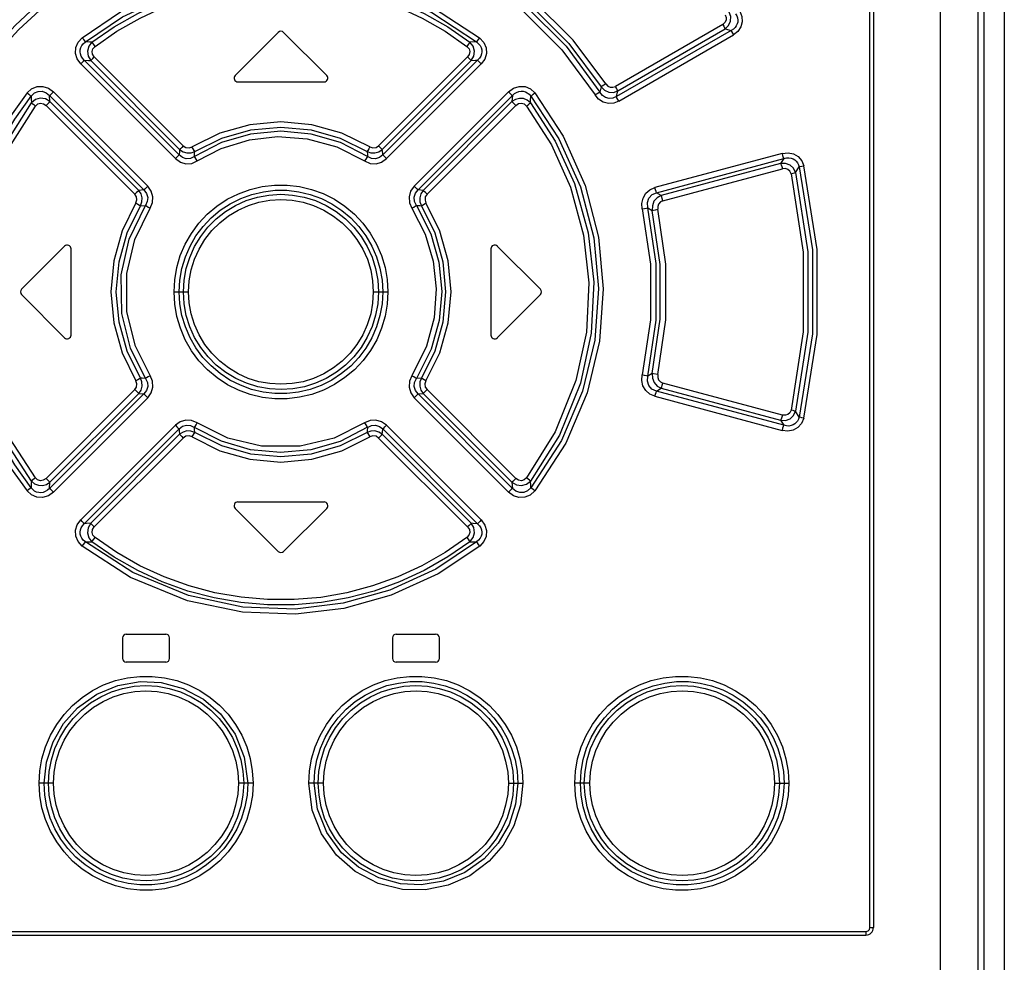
# Model space of a CAD drawing. Extents: x 0 to 594, y 0 to 420.
# Tile 10 of 58: x 115 to 126, y 248 to 259. Entities that reach past the tile are written whole.
import ezdxf

# ---------------------------------------------------------------- set-up
doc = ezdxf.new("R2010")
doc.units = 0
doc.header["$LTSCALE"] = 32.67
doc.layers.get('0').update_dxf_attribs({"linetype": 'CONTINUOUS'})

msp = doc.modelspace()

# ---------------------------------------------------------------- linework, layer by layer
at = {"color": 7, "linetype": 'CONTINUOUS'}
for p, q in [((124.244, 248.824), (124.244, 274.284)), ((124.28, 274.284), (124.28, 248.824)), ((124.994, 274.364), (124.994, 248.164)), ((125.394, 274.364), (125.394, 184.024)), ((125.46, 274.364), (125.46, 184.024)), ((125.677, 274.324), (125.677, 184.024)), ((122.673, 258.458), (121.528, 257.796)), ((117.931, 258.372), (117.471, 257.912)), ((118.448, 257.912), (117.988, 258.372)), ((122.763, 258.393), (121.539, 257.687)), ((121.553, 257.748), (122.698, 258.409)), ((121.565, 257.638), (122.788, 258.345)), ((122.698, 258.409), (122.763, 258.393)), ((116.918, 257.162), (115.968, 258.111)), ((119.951, 258.111), (119.002, 257.162)), ((115.823, 258.036), (116.833, 257.026)), ((116.872, 257.065), (115.861, 258.076)), ((115.93, 258.072), (116.879, 257.122)), ((119.041, 257.122), (119.989, 258.072)), ((120.058, 258.076), (119.047, 257.065)), ((119.086, 257.026), (120.096, 258.036)), ((117.5, 257.844), (118.42, 257.844)), ((121.376, 257.791), (121.362, 257.736)), ((115.495, 257.634), (115.491, 257.699)), ((115.491, 257.699), (116.497, 256.692)), ((116.538, 256.733), (115.533, 257.739)), ((120.387, 257.739), (119.381, 256.733)), ((119.422, 256.692), (120.429, 257.699)), ((120.429, 257.699), (120.424, 257.634)), ((121.539, 257.687), (121.553, 257.748)), ((115.453, 257.594), (116.401, 256.646)), ((116.442, 256.686), (115.495, 257.634)), ((120.424, 257.634), (119.477, 256.686)), ((119.518, 256.646), (120.466, 257.594)), ((123.306, 257.081), (121.949, 256.717)), ((121.967, 256.662), (123.324, 257.026)), ((123.291, 256.973), (122.017, 256.631)), ((123.324, 257.026), (123.291, 256.973)), ((122.035, 256.577), (123.309, 256.918)), ((123.451, 256.877), (123.488, 256.938)), ((116.497, 256.692), (116.442, 256.686)), ((119.477, 256.686), (119.422, 256.692)), ((122.017, 256.631), (121.967, 256.662)), ((116.462, 256.523), (116.515, 256.527)), ((121.873, 256.502), (121.921, 256.473)), ((115.191, 255.632), (115.651, 256.092)), ((115.72, 255.144), (115.72, 256.064)), ((120.2, 256.064), (120.2, 255.144)), ((120.268, 256.092), (120.728, 255.632)), ((116.819, 255.604), (116.974, 255.604)), ((118.945, 255.604), (119.101, 255.604)), ((115.191, 255.576), (115.651, 255.116)), ((120.268, 255.116), (120.728, 255.576)), ((119.458, 254.685), (119.405, 254.681)), ((121.921, 254.735), (121.873, 254.706)), ((116.401, 254.562), (115.453, 253.615)), ((120.466, 253.615), (119.518, 254.562)), ((121.967, 254.546), (122.017, 254.577)), ((123.324, 254.182), (121.967, 254.546)), ((122.017, 254.577), (123.291, 254.235)), ((123.309, 254.29), (122.035, 254.632)), ((116.497, 254.516), (115.491, 253.509)), ((115.495, 253.574), (116.442, 254.522)), ((115.533, 253.469), (116.538, 254.475)), ((116.442, 254.522), (116.497, 254.516)), ((119.381, 254.475), (120.387, 253.469)), ((119.422, 254.516), (119.477, 254.522)), ((120.429, 253.509), (119.422, 254.516)), ((119.477, 254.522), (120.424, 253.574)), ((121.949, 254.491), (123.306, 254.127)), ((123.488, 254.27), (123.451, 254.331)), ((123.291, 254.235), (123.324, 254.182)), ((116.833, 254.182), (115.823, 253.172)), ((115.861, 253.132), (116.872, 254.143)), ((119.047, 254.143), (120.058, 253.132)), ((120.096, 253.172), (119.086, 254.182)), ((116.879, 254.086), (115.93, 253.137)), ((115.968, 253.097), (116.918, 254.046)), ((119.002, 254.046), (119.951, 253.097)), ((119.989, 253.137), (119.041, 254.086)), ((115.491, 253.509), (115.495, 253.574)), ((120.424, 253.574), (120.429, 253.509)), ((117.471, 253.296), (117.931, 252.836)), ((117.5, 253.364), (118.42, 253.364)), ((117.988, 252.836), (118.448, 253.296)), ((116.27, 251.914), (116.27, 251.694)), ((116.31, 251.954), (116.73, 251.954)), ((116.77, 251.694), (116.77, 251.914)), ((119.15, 251.914), (119.15, 251.694)), ((119.19, 251.954), (119.61, 251.954)), ((119.65, 251.694), (119.65, 251.914)), ((116.73, 251.654), (116.31, 251.654)), ((119.61, 251.654), (119.19, 251.654)), ((115.534, 250.364), (115.38, 250.364)), ((117.662, 250.364), (117.505, 250.364)), ((118.415, 250.364), (118.257, 250.364)), ((120.386, 250.364), (120.54, 250.364)), ((121.256, 250.364), (121.095, 250.364)), ((123.226, 250.364), (123.377, 250.364)), ((111.715, 248.784), (124.204, 248.784)), ((124.244, 248.824), (124.28, 248.824)), ((111.72, 248.744), (124.2, 248.744))]:
    msp.add_line(p, q, dxfattribs=at)
for points in [[(121.427, 257.822), (121.078, 258.29), (120.63, 258.736), (120.178, 259.07)], [(114.557, 257.736), (114.728, 257.987), (114.917, 258.223), (115.123, 258.445), (115.345, 258.651), (115.581, 258.839), (115.83, 259.007)], [(114.608, 257.705), (114.776, 257.952), (114.961, 258.185), (115.164, 258.404), (115.383, 258.606), (115.616, 258.792), (115.862, 258.959)], [(115.84, 258.315), (116.249, 258.59), (116.754, 258.828), (117.3, 258.982), (117.84, 259.044), (118.408, 259.017), (118.977, 258.892), (119.589, 258.635), (120.079, 258.315)], [(115.873, 258.271), (116.269, 258.537), (116.763, 258.771), (117.304, 258.926), (117.84, 258.988), (118.404, 258.96), (118.969, 258.836), (119.569, 258.583), (120.046, 258.271)], [(120.058, 258.959), (120.537, 258.606), (120.957, 258.186), (121.311, 257.706)], [(120.089, 259.007), (120.575, 258.65), (121.002, 258.224), (121.362, 257.736)], [(120.146, 259.022), (120.59, 258.693), (121.032, 258.253), (121.376, 257.791)], [(115.943, 258.268), (116.18, 258.432), (116.431, 258.575), (116.693, 258.696), (116.964, 258.794), (117.243, 258.868), (117.526, 258.917), (117.814, 258.942), (118.102, 258.943), (118.39, 258.918), (118.674, 258.868), (118.953, 258.794), (119.225, 258.696), (119.488, 258.575), (119.739, 258.432), (119.976, 258.268)], [(115.976, 258.223), (116.209, 258.384), (116.456, 258.525), (116.715, 258.644), (116.982, 258.741), (117.256, 258.813), (117.536, 258.862), (117.818, 258.886), (118.102, 258.886), (118.385, 258.862), (118.665, 258.813), (118.939, 258.74), (119.206, 258.644), (119.465, 258.524), (119.711, 258.384), (119.944, 258.223)], [(122.7, 258.56), (122.711, 258.531), (122.709, 258.503), (122.697, 258.478), (122.673, 258.458)], [(122.698, 258.409), (122.735, 258.445), (122.756, 258.491), (122.759, 258.541), (122.743, 258.589)], [(122.811, 258.571), (122.824, 258.549), (122.831, 258.526), (122.834, 258.504), (122.833, 258.483), (122.828, 258.462), (122.818, 258.443), (122.805, 258.425), (122.787, 258.408), (122.763, 258.393)], [(122.854, 258.6), (122.878, 258.543), (122.882, 258.486), (122.867, 258.43), (122.835, 258.383), (122.788, 258.345)], [(122.673, 258.458), (122.684, 258.438), (122.693, 258.421), (122.698, 258.409)], [(115.823, 258.036), (115.784, 258.091), (115.767, 258.149), (115.771, 258.211), (115.796, 258.267), (115.84, 258.315)], [(115.873, 258.271), (115.866, 258.281), (115.855, 258.296), (115.84, 258.315)], [(120.079, 258.315), (120.065, 258.297), (120.054, 258.281), (120.046, 258.271)], [(120.079, 258.315), (120.125, 258.266), (120.149, 258.209), (120.152, 258.146), (120.134, 258.088), (120.096, 258.036)], [(122.763, 258.393), (122.768, 258.382), (122.777, 258.365), (122.788, 258.345)], [(115.861, 258.076), (115.842, 258.097), (115.828, 258.12), (115.82, 258.142), (115.816, 258.165), (115.818, 258.188), (115.824, 258.21), (115.835, 258.231), (115.851, 258.252), (115.873, 258.271)], [(115.943, 258.268), (115.92, 258.269), (115.873, 258.271)], [(115.943, 258.268), (115.909, 258.224), (115.895, 258.172), (115.902, 258.118), (115.93, 258.072)], [(115.976, 258.223), (115.962, 258.242), (115.951, 258.257), (115.943, 258.268)], [(115.968, 258.111), (115.95, 258.139), (115.945, 258.17), (115.954, 258.198), (115.976, 258.223)], [(119.976, 258.268), (119.969, 258.258), (119.958, 258.242), (119.944, 258.223)], [(119.944, 258.223), (119.966, 258.198), (119.974, 258.168), (119.969, 258.138), (119.951, 258.111)], [(120.046, 258.271), (120.023, 258.27), (119.976, 258.268)], [(119.989, 258.072), (120.018, 258.119), (120.025, 258.173), (120.01, 258.225), (119.976, 258.268)], [(120.046, 258.271), (120.068, 258.252), (120.085, 258.231), (120.096, 258.21), (120.102, 258.187), (120.103, 258.165), (120.1, 258.142), (120.092, 258.12), (120.078, 258.097), (120.058, 258.076)], [(115.93, 258.072), (115.938, 258.081), (115.952, 258.094), (115.968, 258.111)], [(119.951, 258.111), (119.967, 258.095), (119.981, 258.081), (119.989, 258.072)], [(115.823, 258.036), (115.839, 258.053), (115.853, 258.067), (115.861, 258.076)], [(115.861, 258.076), (115.907, 258.073), (115.93, 258.072)], [(119.989, 258.072), (120.035, 258.075), (120.058, 258.076)], [(120.058, 258.076), (120.067, 258.067), (120.08, 258.053), (120.096, 258.036)], [(115.252, 257.726), (115.3, 257.77), (115.358, 257.794), (115.42, 257.797), (115.48, 257.778), (115.533, 257.739)], [(120.387, 257.739), (120.442, 257.779), (120.502, 257.797), (120.565, 257.794), (120.622, 257.769), (120.668, 257.726)], [(121.427, 257.822), (121.406, 257.809), (121.388, 257.798), (121.376, 257.791)], [(121.376, 257.791), (121.412, 257.756), (121.457, 257.736), (121.507, 257.733), (121.553, 257.748)], [(121.427, 257.822), (121.447, 257.8), (121.473, 257.788), (121.501, 257.787), (121.528, 257.796)], [(121.553, 257.748), (121.548, 257.759), (121.539, 257.776), (121.528, 257.796)], [(115.252, 257.726), (115.076, 257.48), (114.922, 257.218), (114.791, 256.942), (114.685, 256.655), (114.605, 256.361), (114.551, 256.061), (114.524, 255.758), (114.524, 255.452), (114.551, 255.148), (114.605, 254.848), (114.684, 254.554), (114.79, 254.268), (114.921, 253.992), (115.076, 253.729), (115.252, 253.482)], [(115.294, 253.516), (115.12, 253.76), (114.968, 254.018), (114.839, 254.29), (114.735, 254.571), (114.656, 254.86), (114.603, 255.154), (114.577, 255.453), (114.576, 255.753), (114.603, 256.052), (114.656, 256.347), (114.734, 256.636), (114.839, 256.918), (114.968, 257.19), (115.12, 257.448), (115.294, 257.692)], [(115.252, 257.726), (115.269, 257.712), (115.284, 257.7), (115.294, 257.692)], [(115.294, 257.692), (115.329, 257.726), (115.368, 257.743), (115.412, 257.744), (115.453, 257.729), (115.491, 257.699)], [(115.294, 257.692), (115.295, 257.668), (115.298, 257.621)], [(115.491, 257.699), (115.5, 257.707), (115.515, 257.722), (115.533, 257.739)], [(120.387, 257.739), (120.404, 257.722), (120.419, 257.708), (120.429, 257.699)], [(120.429, 257.699), (120.451, 257.719), (120.474, 257.733), (120.498, 257.742), (120.521, 257.746), (120.544, 257.745), (120.567, 257.739), (120.588, 257.728), (120.608, 257.712), (120.626, 257.692)], [(120.622, 257.621), (120.623, 257.645), (120.626, 257.692)], [(120.626, 257.692), (120.635, 257.7), (120.65, 257.712), (120.668, 257.726)], [(120.626, 257.692), (120.926, 257.238), (121.155, 256.724), (121.297, 256.182), (121.346, 255.64), (121.307, 255.09), (121.177, 254.547), (120.952, 254.019), (120.626, 253.516)], [(120.668, 257.726), (120.972, 257.265), (121.206, 256.741), (121.349, 256.19), (121.399, 255.638), (121.359, 255.079), (121.227, 254.528), (120.998, 253.992), (120.668, 253.482)], [(121.362, 257.736), (121.35, 257.729), (121.332, 257.718), (121.311, 257.706)], [(121.565, 257.638), (121.51, 257.617), (121.454, 257.614), (121.398, 257.629), (121.349, 257.66), (121.311, 257.706)], [(121.539, 257.687), (121.5, 257.67), (121.461, 257.667), (121.422, 257.678), (121.39, 257.701), (121.362, 257.736)], [(121.564, 257.638), (121.553, 257.658), (121.544, 257.675), (121.539, 257.687)], [(115.298, 253.587), (115.033, 253.997), (114.827, 254.449), (114.681, 254.971), (114.623, 255.495), (114.649, 256.041), (114.765, 256.575), (114.989, 257.13), (115.298, 257.621)], [(115.34, 253.621), (115.072, 254.036), (114.869, 254.487), (114.73, 254.997), (114.675, 255.505), (114.702, 256.032), (114.813, 256.55), (115.033, 257.097), (115.34, 257.587)], [(115.495, 257.634), (115.447, 257.662), (115.392, 257.67), (115.34, 257.655), (115.298, 257.621)], [(115.298, 257.621), (115.307, 257.613), (115.322, 257.602), (115.34, 257.587)], [(115.34, 257.587), (115.365, 257.609), (115.395, 257.617), (115.425, 257.612), (115.453, 257.594)], [(115.453, 257.594), (115.471, 257.611), (115.485, 257.625), (115.495, 257.634)], [(120.622, 257.621), (120.588, 257.65), (120.548, 257.667), (120.504, 257.669), (120.462, 257.658), (120.424, 257.634)], [(120.424, 257.634), (120.434, 257.625), (120.448, 257.611), (120.466, 257.594)], [(120.466, 257.594), (120.495, 257.613), (120.526, 257.617), (120.555, 257.609), (120.579, 257.587)], [(120.579, 257.587), (120.598, 257.601), (120.612, 257.613), (120.622, 257.621)], [(120.579, 257.587), (120.847, 257.173), (121.05, 256.722), (121.189, 256.211), (121.244, 255.702), (121.218, 255.175), (121.107, 254.659), (120.887, 254.112), (120.579, 253.621)], [(120.622, 257.621), (120.887, 257.212), (121.093, 256.76), (121.238, 256.236), (121.297, 255.709), (121.27, 255.164), (121.154, 254.632), (120.93, 254.078), (120.622, 253.587)], [(118.909, 257.151), (118.61, 257.298), (118.29, 257.388), (117.96, 257.419), (117.629, 257.388), (117.309, 257.298), (117.011, 257.151)], [(118.883, 257.049), (118.595, 257.197), (118.283, 257.288), (117.96, 257.318), (117.636, 257.288), (117.325, 257.197), (117.036, 257.049)], [(117.041, 257.103), (117.328, 257.245), (117.638, 257.333), (117.96, 257.362), (118.281, 257.333), (118.591, 257.245), (118.879, 257.103)], [(116.918, 257.162), (116.901, 257.145), (116.888, 257.131), (116.879, 257.122)], [(116.918, 257.162), (116.946, 257.144), (116.979, 257.14), (117.011, 257.151)], [(117.067, 257.001), (117.321, 257.134), (117.623, 257.227), (117.922, 257.262), (118.24, 257.238), (118.555, 257.151), (118.852, 257.001)], [(118.909, 257.151), (118.941, 257.14), (118.974, 257.144), (119.002, 257.162)], [(119.041, 257.122), (119.032, 257.131), (119.019, 257.145), (119.002, 257.162)], [(116.872, 257.065), (116.864, 257.056), (116.85, 257.042), (116.833, 257.026)], [(116.879, 257.122), (116.877, 257.103), (116.872, 257.065)], [(117.036, 257.049), (116.993, 257.029), (116.949, 257.025), (116.908, 257.038), (116.872, 257.065)], [(116.879, 257.122), (116.915, 257.098), (116.957, 257.086), (117, 257.088), (117.041, 257.103)], [(117.041, 257.103), (117.034, 257.113), (117.023, 257.13), (117.01, 257.151)], [(117.036, 257.049), (117.039, 257.085), (117.041, 257.103)], [(118.909, 257.151), (118.896, 257.131), (118.886, 257.114), (118.879, 257.103)], [(118.879, 257.103), (118.92, 257.088), (118.963, 257.086), (119.005, 257.098), (119.041, 257.122)], [(118.879, 257.103), (118.882, 257.067), (118.883, 257.049)], [(119.047, 257.065), (119.01, 257.037), (118.968, 257.025), (118.925, 257.029), (118.883, 257.049)], [(119.047, 257.065), (119.045, 257.084), (119.041, 257.122)], [(119.086, 257.026), (119.07, 257.042), (119.056, 257.056), (119.047, 257.065)], [(123.306, 257.081), (123.37, 257.088), (123.428, 257.077), (123.479, 257.047), (123.516, 257.003), (123.537, 256.95)], [(123.306, 257.081), (123.312, 257.058), (123.319, 257.039), (123.324, 257.026)], [(116.833, 257.026), (116.887, 256.988), (116.946, 256.971), (117.008, 256.975), (117.067, 257.001)], [(117.067, 257.001), (117.054, 257.021), (117.043, 257.038), (117.036, 257.049)], [(118.883, 257.049), (118.876, 257.038), (118.865, 257.021), (118.852, 257.001)], [(118.852, 257.001), (118.913, 256.975), (118.975, 256.971), (119.034, 256.989), (119.086, 257.026)], [(123.451, 256.877), (123.428, 256.923), (123.391, 256.956), (123.343, 256.974), (123.291, 256.973)], [(123.291, 256.973), (123.296, 256.961), (123.302, 256.942), (123.309, 256.918)], [(123.324, 257.026), (123.352, 257.033), (123.379, 257.034), (123.402, 257.03), (123.424, 257.023), (123.442, 257.012), (123.458, 256.998), (123.471, 256.981), (123.481, 256.961), (123.488, 256.938)], [(123.488, 256.938), (123.499, 256.941), (123.516, 256.945), (123.537, 256.95)], [(123.537, 254.258), (123.679, 255.151), (123.679, 256.057), (123.537, 256.95)], [(123.402, 256.865), (123.39, 256.892), (123.369, 256.911), (123.341, 256.92), (123.309, 256.918)], [(123.402, 256.865), (123.423, 256.87), (123.44, 256.874), (123.451, 256.877)], [(123.402, 256.865), (123.53, 256.028), (123.53, 255.18), (123.402, 254.343)], [(123.451, 256.877), (123.58, 256.032), (123.58, 255.176), (123.451, 254.331)], [(123.488, 256.938), (123.629, 256.052), (123.629, 255.156), (123.488, 254.27)], [(116.819, 255.604), (116.826, 255.733), (116.848, 255.863), (116.886, 255.991), (116.938, 256.114), (117.005, 256.229), (117.084, 256.336), (117.174, 256.433), (117.276, 256.518), (117.387, 256.592), (117.507, 256.652), (117.631, 256.698), (117.76, 256.729), (117.892, 256.744), (118.025, 256.744), (118.157, 256.729), (118.286, 256.698), (118.411, 256.653), (118.53, 256.593), (118.642, 256.52), (118.743, 256.434), (118.834, 256.338), (118.913, 256.231), (118.98, 256.115), (119.033, 255.992), (119.071, 255.865), (119.093, 255.735), (119.101, 255.604)], [(116.442, 256.686), (116.433, 256.677), (116.419, 256.663), (116.401, 256.646)], [(116.412, 256.553), (116.423, 256.585), (116.419, 256.618), (116.401, 256.646)], [(116.462, 256.523), (116.477, 256.565), (116.479, 256.608), (116.467, 256.65), (116.442, 256.686)], [(116.538, 256.733), (116.521, 256.716), (116.507, 256.702), (116.497, 256.692)], [(116.497, 256.692), (116.525, 256.655), (116.538, 256.612), (116.534, 256.569), (116.515, 256.527)], [(116.564, 256.497), (116.589, 256.558), (116.593, 256.62), (116.576, 256.68), (116.538, 256.733)], [(116.874, 255.604), (116.881, 255.731), (116.903, 255.855), (116.94, 255.977), (116.99, 256.093), (117.053, 256.202), (117.129, 256.303), (117.215, 256.395), (117.312, 256.475), (117.418, 256.545), (117.531, 256.601), (117.649, 256.644), (117.772, 256.673), (117.898, 256.688), (118.024, 256.688), (118.15, 256.673), (118.272, 256.644), (118.391, 256.6), (118.503, 256.544), (118.609, 256.474), (118.705, 256.393), (118.792, 256.302), (118.867, 256.201), (118.93, 256.092), (118.98, 255.977), (119.016, 255.856), (119.038, 255.731), (119.046, 255.604)], [(116.919, 255.604), (116.927, 255.73), (116.949, 255.853), (116.987, 255.973), (117.038, 256.088), (117.104, 256.196), (117.181, 256.295), (117.27, 256.384), (117.369, 256.461), (117.476, 256.526), (117.59, 256.578), (117.71, 256.615), (117.832, 256.638), (117.958, 256.646), (118.083, 256.638), (118.207, 256.616), (118.327, 256.579), (118.442, 256.527), (118.55, 256.462), (118.649, 256.385), (118.738, 256.296), (118.815, 256.197), (118.88, 256.09), (118.932, 255.975), (118.97, 255.855), (118.993, 255.731), (119.001, 255.604)], [(119.381, 256.733), (119.343, 256.679), (119.326, 256.618), (119.33, 256.556), (119.356, 256.497)], [(119.422, 256.692), (119.413, 256.701), (119.399, 256.715), (119.381, 256.733)], [(119.405, 256.527), (119.385, 256.57), (119.382, 256.614), (119.395, 256.656), (119.422, 256.692)], [(119.477, 256.686), (119.453, 256.65), (119.441, 256.608), (119.443, 256.564), (119.458, 256.523)], [(119.518, 256.646), (119.501, 256.663), (119.487, 256.677), (119.477, 256.686)], [(119.518, 256.646), (119.5, 256.618), (119.497, 256.584), (119.507, 256.553)], [(121.814, 256.489), (121.81, 256.549), (121.823, 256.606), (121.852, 256.656), (121.896, 256.694), (121.949, 256.717)], [(121.873, 256.502), (121.869, 256.557), (121.886, 256.606), (121.92, 256.642), (121.967, 256.662)], [(121.967, 256.662), (121.962, 256.674), (121.956, 256.694), (121.949, 256.717)], [(116.412, 256.553), (116.265, 256.255), (116.175, 255.935), (116.144, 255.604), (116.175, 255.274), (116.265, 254.954), (116.412, 254.655)], [(116.412, 256.553), (116.433, 256.54), (116.45, 256.53), (116.462, 256.523)], [(116.974, 255.604), (116.981, 255.722), (117.003, 255.839), (117.038, 255.953), (117.087, 256.062), (117.149, 256.164), (117.223, 256.258), (117.307, 256.342), (117.4, 256.415), (117.503, 256.477), (117.612, 256.526), (117.724, 256.561), (117.84, 256.582), (117.96, 256.589), (118.079, 256.582), (118.195, 256.561), (118.308, 256.526), (118.418, 256.476), (118.52, 256.414), (118.614, 256.341), (118.698, 256.257), (118.771, 256.163), (118.833, 256.061), (118.882, 255.952), (118.917, 255.838), (118.938, 255.721), (118.945, 255.604)], [(119.458, 256.523), (119.469, 256.53), (119.486, 256.54), (119.507, 256.553)], [(119.507, 254.655), (119.655, 254.954), (119.745, 255.273), (119.775, 255.604), (119.745, 255.935), (119.655, 256.254), (119.507, 256.553)], [(122.017, 256.631), (121.973, 256.608), (121.939, 256.571), (121.922, 256.524), (121.921, 256.473)], [(122.035, 256.577), (122.008, 256.564), (121.989, 256.542), (121.979, 256.515), (121.98, 256.486)], [(122.035, 256.577), (122.028, 256.6), (122.022, 256.619), (122.017, 256.631)], [(116.462, 254.685), (116.32, 254.973), (116.232, 255.283), (116.203, 255.604), (116.232, 255.925), (116.32, 256.235), (116.462, 256.523)], [(116.515, 254.681), (116.354, 255.003), (116.261, 255.373), (116.255, 255.788), (116.34, 256.166), (116.515, 256.527)], [(116.563, 254.712), (116.407, 255.026), (116.317, 255.392), (116.315, 255.799), (116.4, 256.164), (116.564, 256.497)], [(116.515, 256.527), (116.526, 256.521), (116.543, 256.51), (116.564, 256.497)], [(119.356, 256.497), (119.376, 256.51), (119.394, 256.521), (119.405, 256.527)], [(119.356, 256.497), (119.498, 256.22), (119.584, 255.932), (119.616, 255.636), (119.593, 255.328), (119.513, 255.027), (119.356, 254.711)], [(119.405, 256.527), (119.558, 256.224), (119.645, 255.92), (119.675, 255.607), (119.647, 255.298), (119.563, 254.995), (119.405, 254.681)], [(119.405, 256.527), (119.44, 256.525), (119.458, 256.523)], [(119.458, 256.523), (119.6, 256.235), (119.687, 255.925), (119.717, 255.604), (119.687, 255.283), (119.6, 254.973), (119.458, 254.685)], [(121.814, 256.489), (121.839, 256.495), (121.86, 256.499), (121.873, 256.502)], [(121.814, 256.489), (121.903, 255.901), (121.903, 255.307), (121.814, 254.719)], [(121.873, 254.706), (121.964, 255.302), (121.964, 255.906), (121.873, 256.502)], [(121.921, 256.473), (121.934, 256.476), (121.955, 256.48), (121.98, 256.486)], [(121.921, 254.735), (122.005, 255.312), (122.005, 255.896), (121.921, 256.473)], [(121.98, 254.722), (122.065, 255.308), (122.065, 255.9), (121.98, 256.486)], [(119.101, 255.604), (119.094, 255.475), (119.071, 255.345), (119.033, 255.217), (118.981, 255.095), (118.915, 254.979), (118.836, 254.872), (118.745, 254.775), (118.643, 254.69), (118.532, 254.616), (118.413, 254.556), (118.288, 254.51), (118.159, 254.48), (118.027, 254.464), (117.894, 254.464), (117.762, 254.479), (117.633, 254.51), (117.508, 254.555), (117.389, 254.615), (117.278, 254.688), (117.176, 254.774), (117.085, 254.87), (117.006, 254.977), (116.939, 255.093), (116.887, 255.216), (116.849, 255.343), (116.826, 255.474), (116.819, 255.604)], [(119.046, 255.604), (119.038, 255.478), (119.016, 255.353), (118.98, 255.231), (118.929, 255.115), (118.866, 255.006), (118.791, 254.905), (118.704, 254.813), (118.607, 254.733), (118.502, 254.663), (118.389, 254.607), (118.27, 254.564), (118.147, 254.535), (118.022, 254.52), (117.895, 254.52), (117.77, 254.535), (117.647, 254.564), (117.529, 254.608), (117.416, 254.664), (117.311, 254.734), (117.214, 254.815), (117.128, 254.906), (117.053, 255.007), (116.99, 255.116), (116.94, 255.231), (116.903, 255.352), (116.881, 255.477), (116.874, 255.604)], [(119.001, 255.604), (118.993, 255.478), (118.97, 255.355), (118.933, 255.235), (118.881, 255.12), (118.816, 255.012), (118.738, 254.913), (118.65, 254.824), (118.551, 254.747), (118.443, 254.682), (118.329, 254.63), (118.21, 254.593), (118.087, 254.57), (117.962, 254.563), (117.836, 254.57), (117.712, 254.592), (117.592, 254.63), (117.478, 254.681), (117.37, 254.746), (117.27, 254.824), (117.182, 254.912), (117.104, 255.011), (117.039, 255.118), (116.987, 255.233), (116.95, 255.353), (116.927, 255.477), (116.919, 255.604)], [(118.945, 255.604), (118.938, 255.486), (118.917, 255.369), (118.881, 255.255), (118.832, 255.146), (118.771, 255.044), (118.697, 254.95), (118.613, 254.866), (118.519, 254.793), (118.416, 254.731), (118.307, 254.682), (118.195, 254.647), (118.08, 254.626), (117.96, 254.619), (117.841, 254.626), (117.724, 254.647), (117.611, 254.682), (117.502, 254.732), (117.399, 254.794), (117.306, 254.867), (117.222, 254.951), (117.148, 255.045), (117.087, 255.147), (117.038, 255.256), (117.002, 255.37), (116.981, 255.487), (116.974, 255.604)], [(116.401, 254.562), (116.419, 254.59), (116.423, 254.624), (116.412, 254.655)], [(116.462, 254.685), (116.451, 254.678), (116.433, 254.668), (116.412, 254.655)], [(116.442, 254.522), (116.467, 254.558), (116.479, 254.6), (116.477, 254.644), (116.462, 254.685)], [(116.515, 254.681), (116.479, 254.683), (116.462, 254.685)], [(116.515, 254.681), (116.535, 254.638), (116.538, 254.594), (116.525, 254.552), (116.497, 254.516)], [(116.564, 254.711), (116.543, 254.698), (116.526, 254.688), (116.515, 254.681)], [(116.538, 254.475), (116.576, 254.529), (116.593, 254.59), (116.589, 254.652), (116.563, 254.712)], [(119.356, 254.711), (119.33, 254.651), (119.326, 254.588), (119.344, 254.528), (119.381, 254.475)], [(119.405, 254.681), (119.393, 254.688), (119.376, 254.698), (119.356, 254.711)], [(119.422, 254.516), (119.394, 254.553), (119.382, 254.596), (119.385, 254.639), (119.405, 254.681)], [(119.458, 254.685), (119.442, 254.644), (119.441, 254.6), (119.453, 254.558), (119.477, 254.522)], [(119.507, 254.655), (119.487, 254.668), (119.469, 254.678), (119.458, 254.685)], [(119.507, 254.655), (119.496, 254.623), (119.5, 254.59), (119.518, 254.562)], [(121.949, 254.491), (121.895, 254.515), (121.851, 254.553), (121.822, 254.603), (121.81, 254.66), (121.814, 254.719)], [(121.873, 254.706), (121.86, 254.709), (121.839, 254.714), (121.814, 254.719)], [(121.967, 254.546), (121.918, 254.568), (121.885, 254.605), (121.869, 254.652), (121.873, 254.706)], [(121.921, 254.735), (121.922, 254.684), (121.94, 254.637), (121.973, 254.6), (122.017, 254.577)], [(121.98, 254.722), (121.935, 254.732), (121.921, 254.735)], [(121.98, 254.722), (121.98, 254.692), (121.989, 254.665), (122.009, 254.644), (122.035, 254.632)], [(116.401, 254.562), (116.418, 254.545), (116.433, 254.531), (116.442, 254.522)], [(119.477, 254.522), (119.486, 254.531), (119.501, 254.545), (119.518, 254.562)], [(121.949, 254.491), (121.956, 254.514), (121.962, 254.533), (121.967, 254.546)], [(122.017, 254.577), (122.022, 254.589), (122.028, 254.608), (122.035, 254.632)], [(116.497, 254.516), (116.506, 254.507), (116.521, 254.493), (116.538, 254.475)], [(119.381, 254.475), (119.398, 254.492), (119.413, 254.506), (119.422, 254.516)], [(123.291, 254.235), (123.343, 254.234), (123.391, 254.252), (123.429, 254.286), (123.451, 254.331)], [(123.402, 254.343), (123.39, 254.316), (123.369, 254.297), (123.341, 254.288), (123.309, 254.29)], [(123.451, 254.331), (123.44, 254.334), (123.423, 254.338), (123.402, 254.343)], [(117.067, 254.207), (117.007, 254.233), (116.945, 254.237), (116.885, 254.22), (116.833, 254.182)], [(119.086, 254.182), (119.033, 254.22), (118.973, 254.237), (118.911, 254.233), (118.852, 254.207)], [(123.309, 254.29), (123.302, 254.267), (123.296, 254.248), (123.291, 254.235)], [(123.537, 254.258), (123.514, 254.202), (123.476, 254.159), (123.426, 254.131), (123.368, 254.12), (123.306, 254.127)], [(123.488, 254.27), (123.481, 254.247), (123.471, 254.227), (123.458, 254.21), (123.442, 254.196), (123.423, 254.185), (123.402, 254.178), (123.379, 254.174), (123.352, 254.175), (123.324, 254.182)], [(123.537, 254.258), (123.516, 254.263), (123.499, 254.267), (123.488, 254.27)], [(116.833, 254.183), (116.85, 254.166), (116.863, 254.152), (116.872, 254.143)], [(116.872, 254.143), (116.909, 254.171), (116.951, 254.183), (116.995, 254.179), (117.036, 254.159)], [(116.872, 254.143), (116.874, 254.124), (116.879, 254.086)], [(117.041, 254.105), (116.999, 254.12), (116.956, 254.122), (116.915, 254.11), (116.879, 254.086)], [(117.036, 254.159), (117.043, 254.17), (117.054, 254.187), (117.067, 254.207)], [(118.883, 254.16), (118.592, 254.01), (118.279, 253.92), (117.956, 253.89), (117.634, 253.921), (117.324, 254.012), (117.036, 254.159)], [(117.041, 254.105), (117.038, 254.141), (117.036, 254.159)], [(118.852, 254.207), (118.526, 254.046), (118.164, 253.959), (117.751, 253.959), (117.393, 254.046), (117.067, 254.207)], [(118.852, 254.207), (118.865, 254.187), (118.876, 254.17), (118.883, 254.16)], [(118.883, 254.159), (118.88, 254.123), (118.879, 254.105)], [(119.041, 254.086), (119.004, 254.11), (118.963, 254.122), (118.92, 254.12), (118.879, 254.105)], [(118.883, 254.159), (118.926, 254.179), (118.97, 254.183), (119.012, 254.17), (119.047, 254.143)], [(119.041, 254.086), (119.043, 254.105), (119.047, 254.143)], [(119.047, 254.143), (119.056, 254.152), (119.069, 254.166), (119.086, 254.183)], [(123.324, 254.182), (123.319, 254.17), (123.312, 254.151), (123.306, 254.127)], [(116.879, 254.086), (116.887, 254.077), (116.901, 254.063), (116.918, 254.046)], [(117.011, 254.057), (116.979, 254.068), (116.945, 254.064), (116.918, 254.046)], [(117.01, 254.057), (117.023, 254.077), (117.034, 254.094), (117.041, 254.105)], [(117.011, 254.057), (117.309, 253.91), (117.629, 253.82), (117.96, 253.789), (118.29, 253.82), (118.61, 253.91), (118.909, 254.057)], [(118.879, 254.105), (118.591, 253.963), (118.281, 253.875), (117.96, 253.846), (117.638, 253.875), (117.328, 253.963), (117.041, 254.105)], [(118.879, 254.105), (118.886, 254.095), (118.896, 254.078), (118.909, 254.057)], [(119.002, 254.046), (118.974, 254.064), (118.94, 254.068), (118.909, 254.057)], [(119.002, 254.046), (119.018, 254.063), (119.032, 254.077), (119.041, 254.086)], [(115.34, 253.621), (115.322, 253.607), (115.307, 253.595), (115.298, 253.587)], [(115.453, 253.615), (115.424, 253.596), (115.393, 253.591), (115.364, 253.6), (115.34, 253.621)], [(115.495, 253.574), (115.486, 253.583), (115.471, 253.597), (115.453, 253.615)], [(120.466, 253.615), (120.449, 253.597), (120.434, 253.583), (120.424, 253.574)], [(120.579, 253.621), (120.554, 253.599), (120.525, 253.591), (120.494, 253.596), (120.466, 253.615)], [(120.622, 253.587), (120.613, 253.595), (120.598, 253.607), (120.579, 253.621)], [(115.294, 253.516), (115.284, 253.508), (115.27, 253.496), (115.252, 253.482)], [(115.298, 253.587), (115.296, 253.564), (115.294, 253.516)], [(115.491, 253.509), (115.468, 253.489), (115.445, 253.475), (115.421, 253.466), (115.398, 253.462), (115.375, 253.464), (115.353, 253.469), (115.332, 253.48), (115.312, 253.496), (115.294, 253.516)], [(115.298, 253.587), (115.331, 253.558), (115.372, 253.542), (115.416, 253.539), (115.458, 253.55), (115.495, 253.574)], [(115.533, 253.469), (115.515, 253.486), (115.501, 253.5), (115.491, 253.509)], [(120.429, 253.509), (120.419, 253.501), (120.405, 253.487), (120.387, 253.469)], [(120.424, 253.574), (120.473, 253.546), (120.527, 253.538), (120.579, 253.553), (120.622, 253.587)], [(120.626, 253.516), (120.591, 253.482), (120.551, 253.465), (120.508, 253.464), (120.467, 253.479), (120.429, 253.509)], [(120.626, 253.516), (120.625, 253.54), (120.622, 253.587)], [(120.668, 253.482), (120.65, 253.496), (120.635, 253.508), (120.626, 253.516)], [(115.533, 253.469), (115.478, 253.429), (115.417, 253.411), (115.354, 253.415), (115.298, 253.439), (115.252, 253.482)], [(120.668, 253.482), (120.619, 253.438), (120.562, 253.414), (120.499, 253.411), (120.44, 253.43), (120.387, 253.469)], [(115.84, 252.893), (115.795, 252.943), (115.77, 253), (115.767, 253.062), (115.786, 253.12), (115.823, 253.172)], [(115.861, 253.132), (115.853, 253.141), (115.84, 253.155), (115.823, 253.172)], [(120.096, 253.172), (120.08, 253.155), (120.067, 253.141), (120.058, 253.132)], [(120.096, 253.172), (120.135, 253.117), (120.153, 253.058), (120.148, 252.997), (120.124, 252.941), (120.08, 252.894)], [(115.873, 252.937), (115.851, 252.956), (115.835, 252.977), (115.824, 252.998), (115.818, 253.02), (115.816, 253.043), (115.82, 253.066), (115.828, 253.088), (115.841, 253.111), (115.861, 253.132)], [(115.93, 253.137), (115.884, 253.134), (115.861, 253.132)], [(115.93, 253.137), (115.902, 253.089), (115.895, 253.035), (115.91, 252.983), (115.943, 252.94)], [(115.968, 253.097), (115.952, 253.113), (115.939, 253.127), (115.93, 253.137)], [(115.976, 252.985), (115.954, 253.01), (115.945, 253.04), (115.95, 253.07), (115.968, 253.097)], [(119.951, 253.097), (119.97, 253.069), (119.974, 253.039), (119.965, 253.01), (119.944, 252.985)], [(119.989, 253.137), (119.981, 253.128), (119.968, 253.114), (119.951, 253.097)], [(119.976, 252.94), (120.01, 252.984), (120.025, 253.036), (120.017, 253.09), (119.989, 253.137)], [(120.058, 253.132), (120.012, 253.135), (119.989, 253.137)], [(120.058, 253.132), (120.078, 253.111), (120.092, 253.089), (120.1, 253.066), (120.103, 253.043), (120.102, 253.021), (120.096, 252.999), (120.085, 252.977), (120.068, 252.956), (120.046, 252.937)], [(115.943, 252.94), (115.95, 252.951), (115.962, 252.966), (115.976, 252.985)], [(119.944, 252.985), (119.71, 252.824), (119.463, 252.683), (119.205, 252.564), (118.937, 252.468), (118.663, 252.395), (118.384, 252.346), (118.101, 252.322), (117.817, 252.322), (117.534, 252.347), (117.255, 252.395), (116.981, 252.468), (116.713, 252.564), (116.455, 252.684), (116.208, 252.824), (115.976, 252.985)], [(119.944, 252.985), (119.958, 252.966), (119.969, 252.951), (119.976, 252.94)], [(115.84, 252.893), (115.854, 252.911), (115.866, 252.927), (115.873, 252.937)], [(120.08, 252.894), (119.637, 252.599), (119.137, 252.37), (118.632, 252.228), (118.116, 252.166), (117.549, 252.187), (116.962, 252.31), (116.355, 252.56), (115.84, 252.893)], [(115.873, 252.937), (115.897, 252.938), (115.943, 252.94)], [(120.046, 252.937), (119.612, 252.648), (119.12, 252.423), (118.622, 252.284), (118.113, 252.222), (117.553, 252.243), (116.975, 252.365), (116.379, 252.61), (115.873, 252.937)], [(119.976, 252.94), (119.739, 252.777), (119.489, 252.633), (119.226, 252.512), (118.955, 252.414), (118.677, 252.34), (118.393, 252.291), (118.106, 252.266), (117.817, 252.266), (117.53, 252.29), (117.246, 252.34), (116.967, 252.414), (116.694, 252.512), (116.431, 252.633), (116.18, 252.776), (115.943, 252.94)], [(119.976, 252.94), (119.999, 252.939), (120.046, 252.937)], [(120.046, 252.937), (120.053, 252.927), (120.065, 252.912), (120.079, 252.893)], [(115.38, 250.364), (115.387, 250.495), (115.41, 250.625), (115.448, 250.753), (115.5, 250.875), (115.567, 250.99), (115.646, 251.097), (115.737, 251.194), (115.839, 251.28), (115.95, 251.353), (116.068, 251.412), (116.193, 251.458), (116.323, 251.489), (116.455, 251.504), (116.587, 251.504), (116.718, 251.489), (116.848, 251.458), (116.974, 251.412), (117.093, 251.352), (117.203, 251.279), (117.304, 251.195), (117.395, 251.099), (117.474, 250.991), (117.541, 250.875), (117.594, 250.753), (117.632, 250.626), (117.654, 250.496), (117.662, 250.364)], [(118.257, 250.364), (118.265, 250.494), (118.287, 250.623), (118.325, 250.751), (118.377, 250.874), (118.444, 250.989), (118.523, 251.096), (118.614, 251.193), (118.715, 251.278), (118.826, 251.352), (118.946, 251.412), (119.07, 251.458), (119.199, 251.489), (119.331, 251.504), (119.464, 251.504), (119.596, 251.489), (119.726, 251.458), (119.85, 251.413), (119.969, 251.353), (120.081, 251.28), (120.183, 251.194), (120.274, 251.097), (120.353, 250.99), (120.419, 250.875), (120.472, 250.752), (120.509, 250.625), (120.532, 250.495), (120.54, 250.364)], [(121.095, 250.364), (121.103, 250.494), (121.125, 250.624), (121.163, 250.751), (121.215, 250.874), (121.282, 250.99), (121.361, 251.096), (121.451, 251.193), (121.553, 251.279), (121.664, 251.352), (121.784, 251.412), (121.908, 251.458), (122.038, 251.489), (122.17, 251.504), (122.303, 251.504), (122.436, 251.489), (122.565, 251.458), (122.69, 251.412), (122.809, 251.351), (122.921, 251.278), (123.022, 251.192), (123.112, 251.096), (123.191, 250.989), (123.258, 250.873), (123.31, 250.751), (123.348, 250.624), (123.37, 250.494), (123.377, 250.364)], [(115.433, 250.364), (115.457, 250.588), (115.528, 250.807), (115.64, 251.001), (115.788, 251.167), (115.997, 251.315), (116.22, 251.408), (116.458, 251.448), (116.683, 251.437), (116.915, 251.375), (117.132, 251.261), (117.314, 251.104), (117.47, 250.889), (117.569, 250.642), (117.605, 250.364)], [(115.48, 250.364), (115.488, 250.49), (115.51, 250.613), (115.548, 250.733), (115.599, 250.848), (115.665, 250.956), (115.742, 251.055), (115.831, 251.144), (115.929, 251.221), (116.037, 251.286), (116.151, 251.338), (116.27, 251.375), (116.393, 251.398), (116.518, 251.405), (116.644, 251.398), (116.768, 251.376), (116.888, 251.339), (117.003, 251.287), (117.111, 251.222), (117.21, 251.145), (117.299, 251.056), (117.376, 250.958), (117.441, 250.85), (117.493, 250.735), (117.531, 250.615), (117.554, 250.491), (117.562, 250.364)], [(118.314, 250.364), (118.322, 250.491), (118.344, 250.615), (118.38, 250.737), (118.431, 250.853), (118.494, 250.962), (118.57, 251.063), (118.656, 251.155), (118.752, 251.235), (118.858, 251.305), (118.971, 251.361), (119.09, 251.405), (119.213, 251.433), (119.338, 251.448), (119.465, 251.448), (119.59, 251.433), (119.713, 251.404), (119.831, 251.361), (119.944, 251.304), (120.049, 251.234), (120.146, 251.153), (120.232, 251.061), (120.308, 250.96), (120.37, 250.852), (120.42, 250.736), (120.457, 250.615), (120.479, 250.491), (120.486, 250.364)], [(118.358, 250.364), (118.365, 250.49), (118.388, 250.614), (118.426, 250.733), (118.477, 250.848), (118.543, 250.956), (118.62, 251.056), (118.709, 251.144), (118.808, 251.222), (118.916, 251.286), (119.03, 251.338), (119.149, 251.375), (119.272, 251.398), (119.398, 251.406), (119.524, 251.398), (119.648, 251.375), (119.767, 251.338), (119.882, 251.287), (119.989, 251.222), (120.089, 251.144), (120.177, 251.055), (120.255, 250.956), (120.32, 250.849), (120.371, 250.734), (120.409, 250.614), (120.432, 250.491), (120.439, 250.364)], [(121.155, 250.364), (121.162, 250.491), (121.185, 250.616), (121.221, 250.737), (121.271, 250.853), (121.335, 250.962), (121.41, 251.063), (121.497, 251.155), (121.593, 251.235), (121.699, 251.305), (121.812, 251.361), (121.931, 251.404), (122.054, 251.433), (122.18, 251.448), (122.307, 251.448), (122.432, 251.433), (122.554, 251.404), (122.673, 251.36), (122.786, 251.303), (122.891, 251.233), (122.988, 251.152), (123.074, 251.061), (123.149, 250.96), (123.212, 250.851), (123.261, 250.735), (123.298, 250.614), (123.32, 250.49), (123.327, 250.364)], [(121.196, 250.364), (121.204, 250.49), (121.226, 250.614), (121.264, 250.733), (121.315, 250.848), (121.38, 250.956), (121.458, 251.055), (121.547, 251.144), (121.646, 251.221), (121.754, 251.286), (121.868, 251.338), (121.988, 251.375), (122.112, 251.398), (122.237, 251.405), (122.363, 251.398), (122.486, 251.375), (122.606, 251.338), (122.72, 251.286), (122.828, 251.221), (122.927, 251.143), (123.016, 251.054), (123.093, 250.956), (123.158, 250.848), (123.209, 250.734), (123.247, 250.614), (123.269, 250.49), (123.277, 250.364)], [(115.534, 250.364), (115.541, 250.482), (115.562, 250.599), (115.598, 250.713), (115.647, 250.822), (115.708, 250.923), (115.782, 251.017), (115.866, 251.101), (115.959, 251.175), (116.062, 251.237), (116.171, 251.286), (116.283, 251.321), (116.399, 251.342), (116.519, 251.349), (116.639, 251.342), (116.755, 251.321), (116.868, 251.285), (116.977, 251.236), (117.08, 251.174), (117.173, 251.101), (117.257, 251.017), (117.331, 250.923), (117.392, 250.821), (117.441, 250.712), (117.477, 250.598), (117.498, 250.481), (117.505, 250.364)], [(118.415, 250.364), (118.422, 250.482), (118.443, 250.599), (118.479, 250.713), (118.528, 250.822), (118.589, 250.924), (118.663, 251.018), (118.747, 251.102), (118.841, 251.175), (118.944, 251.237), (119.053, 251.286), (119.166, 251.321), (119.282, 251.342), (119.401, 251.349), (119.52, 251.342), (119.637, 251.321), (119.75, 251.285), (119.859, 251.236), (119.962, 251.174), (120.055, 251.1), (120.139, 251.016), (120.212, 250.922), (120.273, 250.82), (120.322, 250.712), (120.357, 250.598), (120.379, 250.481), (120.386, 250.364)], [(121.256, 250.364), (121.263, 250.482), (121.284, 250.599), (121.32, 250.713), (121.368, 250.821), (121.43, 250.923), (121.504, 251.017), (121.588, 251.101), (121.681, 251.174), (121.783, 251.236), (121.893, 251.286), (122.006, 251.321), (122.122, 251.342), (122.242, 251.349), (122.361, 251.342), (122.477, 251.32), (122.591, 251.285), (122.7, 251.235), (122.803, 251.173), (122.896, 251.1), (122.98, 251.016), (123.053, 250.922), (123.114, 250.82), (123.163, 250.711), (123.198, 250.597), (123.219, 250.481), (123.226, 250.364)], [(117.662, 250.364), (117.655, 250.234), (117.632, 250.105), (117.594, 249.977), (117.542, 249.854), (117.476, 249.739), (117.397, 249.632), (117.306, 249.535), (117.204, 249.45), (117.093, 249.376), (116.974, 249.316), (116.849, 249.27), (116.72, 249.239), (116.588, 249.224), (116.455, 249.224), (116.323, 249.239), (116.194, 249.27), (116.069, 249.315), (115.95, 249.375), (115.839, 249.449), (115.737, 249.534), (115.646, 249.631), (115.567, 249.738), (115.5, 249.853), (115.448, 249.976), (115.41, 250.103), (115.387, 250.233), (115.38, 250.364)], [(117.605, 250.364), (117.598, 250.238), (117.576, 250.113), (117.539, 249.991), (117.489, 249.875), (117.425, 249.766), (117.35, 249.665), (117.263, 249.573), (117.167, 249.493), (117.061, 249.423), (116.948, 249.367), (116.83, 249.324), (116.707, 249.295), (116.581, 249.28), (116.455, 249.28), (116.329, 249.295), (116.207, 249.324), (116.089, 249.368), (115.976, 249.424), (115.87, 249.494), (115.773, 249.575), (115.687, 249.667), (115.612, 249.768), (115.549, 249.877), (115.499, 249.992), (115.463, 250.113), (115.441, 250.237), (115.433, 250.364)], [(117.562, 250.364), (117.554, 250.238), (117.531, 250.115), (117.494, 249.995), (117.442, 249.88), (117.377, 249.772), (117.299, 249.672), (117.21, 249.584), (117.112, 249.507), (117.004, 249.442), (116.89, 249.39), (116.77, 249.353), (116.647, 249.33), (116.521, 249.323), (116.396, 249.33), (116.272, 249.353), (116.152, 249.39), (116.038, 249.442), (115.93, 249.507), (115.831, 249.584), (115.742, 249.673), (115.665, 249.772), (115.6, 249.879), (115.548, 249.994), (115.511, 250.114), (115.488, 250.238), (115.48, 250.364)], [(117.505, 250.364), (117.498, 250.246), (117.476, 250.129), (117.441, 250.015), (117.392, 249.906), (117.33, 249.804), (117.256, 249.71), (117.172, 249.626), (117.079, 249.553), (116.976, 249.491), (116.866, 249.442), (116.753, 249.407), (116.637, 249.386), (116.518, 249.379), (116.399, 249.386), (116.283, 249.408), (116.17, 249.443), (116.06, 249.492), (115.958, 249.554), (115.865, 249.628), (115.781, 249.712), (115.707, 249.806), (115.646, 249.908), (115.597, 250.016), (115.562, 250.13), (115.541, 250.247), (115.534, 250.364)], [(120.54, 250.364), (120.516, 250.134), (120.446, 249.91), (120.331, 249.705), (120.182, 249.534), (119.974, 249.378), (119.743, 249.275), (119.501, 249.227), (119.257, 249.231), (118.996, 249.296), (118.75, 249.424), (118.553, 249.598), (118.393, 249.825), (118.294, 250.078), (118.257, 250.364)], [(120.486, 250.364), (120.463, 250.141), (120.393, 249.923), (120.278, 249.726), (120.129, 249.559), (119.92, 249.411), (119.694, 249.319), (119.456, 249.28), (119.235, 249.291), (119.003, 249.354), (118.788, 249.467), (118.607, 249.623), (118.45, 249.838), (118.35, 250.086), (118.314, 250.364)], [(120.439, 250.364), (120.432, 250.238), (120.409, 250.115), (120.372, 249.995), (120.32, 249.88), (120.255, 249.772), (120.177, 249.673), (120.089, 249.584), (119.99, 249.507), (119.883, 249.442), (119.769, 249.39), (119.649, 249.353), (119.526, 249.33), (119.401, 249.323), (119.275, 249.33), (119.151, 249.352), (119.031, 249.389), (118.917, 249.441), (118.809, 249.506), (118.71, 249.583), (118.621, 249.672), (118.543, 249.77), (118.478, 249.878), (118.426, 249.993), (118.388, 250.113), (118.366, 250.237), (118.358, 250.364)], [(120.386, 250.364), (120.379, 250.246), (120.357, 250.129), (120.322, 250.015), (120.273, 249.906), (120.211, 249.805), (120.138, 249.711), (120.054, 249.627), (119.96, 249.554), (119.858, 249.492), (119.748, 249.442), (119.636, 249.407), (119.52, 249.386), (119.4, 249.379), (119.281, 249.386), (119.165, 249.407), (119.051, 249.443), (118.942, 249.492), (118.84, 249.554), (118.746, 249.627), (118.662, 249.711), (118.589, 249.805), (118.527, 249.907), (118.478, 250.016), (118.443, 250.13), (118.422, 250.247), (118.415, 250.364)], [(123.377, 250.364), (123.37, 250.234), (123.347, 250.104), (123.31, 249.977), (123.258, 249.855), (123.192, 249.74), (123.113, 249.633), (123.022, 249.536), (122.92, 249.45), (122.809, 249.377), (122.69, 249.316), (122.565, 249.27), (122.435, 249.239), (122.303, 249.224), (122.17, 249.224), (122.039, 249.239), (121.909, 249.27), (121.783, 249.316), (121.664, 249.376), (121.553, 249.449), (121.452, 249.535), (121.361, 249.631), (121.282, 249.738), (121.216, 249.854), (121.163, 249.976), (121.125, 250.103), (121.103, 250.233), (121.095, 250.364)], [(123.327, 250.364), (123.319, 250.237), (123.298, 250.114), (123.262, 249.994), (123.212, 249.878), (123.149, 249.769), (123.074, 249.667), (122.987, 249.575), (122.89, 249.494), (122.784, 249.424), (122.671, 249.367), (122.552, 249.324), (122.429, 249.295), (122.303, 249.28), (122.177, 249.28), (122.052, 249.295), (121.929, 249.324), (121.81, 249.368), (121.697, 249.424), (121.592, 249.493), (121.495, 249.575), (121.409, 249.666), (121.334, 249.767), (121.271, 249.876), (121.221, 249.992), (121.185, 250.112), (121.162, 250.237), (121.155, 250.364)], [(123.277, 250.364), (123.269, 250.238), (123.247, 250.116), (123.21, 249.996), (123.158, 249.881), (123.093, 249.773), (123.016, 249.674), (122.927, 249.585), (122.829, 249.508), (122.722, 249.443), (122.607, 249.391), (122.488, 249.353), (122.364, 249.331), (122.239, 249.323), (122.113, 249.33), (121.989, 249.352), (121.869, 249.39), (121.754, 249.441), (121.646, 249.506), (121.547, 249.584), (121.458, 249.672), (121.381, 249.771), (121.316, 249.878), (121.264, 249.993), (121.226, 250.114), (121.204, 250.238), (121.196, 250.364)], [(123.226, 250.364), (123.219, 250.246), (123.198, 250.13), (123.163, 250.016), (123.114, 249.908), (123.053, 249.806), (122.979, 249.712), (122.895, 249.628), (122.802, 249.554), (122.699, 249.492), (122.59, 249.443), (122.478, 249.408), (122.361, 249.386), (122.241, 249.379), (122.122, 249.386), (122.005, 249.408), (121.892, 249.443), (121.783, 249.492), (121.68, 249.554), (121.587, 249.627), (121.503, 249.711), (121.43, 249.805), (121.368, 249.907), (121.319, 250.016), (121.284, 250.13), (121.263, 250.247), (121.256, 250.364)], [(124.2, 248.744), (124.202, 248.75), (124.204, 248.764), (124.204, 248.784)], [(124.204, 248.784), (124.224, 248.789), (124.239, 248.804), (124.244, 248.824)]]:
    msp.add_lwpolyline(points, dxfattribs=at)
for centre, radius, start, end in [((117.96, 258.344), 0.04, 45, 135), ((117.5, 257.884), 0.04, 135, 270), ((118.42, 257.884), 0.04, 270, 45), ((115.68, 256.064), 0.04, 0, 135), ((120.24, 256.064), 0.04, 45, 180), ((115.22, 255.604), 0.04, 135, 225), ((120.7, 255.604), 0.04, 315, 45), ((115.68, 255.144), 0.04, 225, 360), ((120.24, 255.144), 0.04, 180, 315), ((117.5, 253.324), 0.04, 90, 225), ((118.42, 253.324), 0.04, 315, 90), ((117.96, 252.864), 0.04, 225, 315), ((116.31, 251.914), 0.04, 90, 180), ((116.73, 251.914), 0.04, 0, 90), ((119.19, 251.914), 0.04, 90, 180), ((119.61, 251.914), 0.04, 0, 90), ((116.31, 251.694), 0.04, 180, 270), ((116.73, 251.694), 0.04, 270, 360), ((119.19, 251.694), 0.04, 180, 270), ((119.61, 251.694), 0.04, 270, 360), ((124.2, 248.824), 0.08, 270, 360)]:
    msp.add_arc(centre, radius, start, end, dxfattribs=at)

doc.saveas('drawing.dxf')
